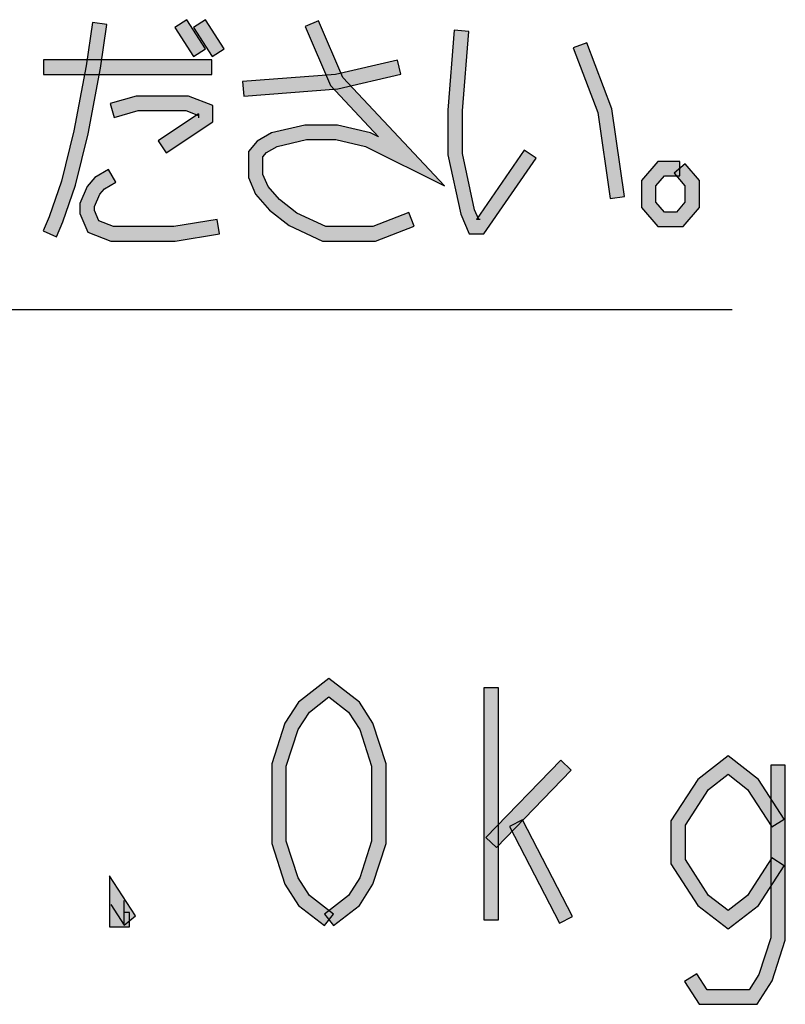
# Model space of a CAD drawing. Header units: millimetres. Extents: x 60 to 816, y 67 to 540.
# Tile 36 of 45: x 794 to 816, y 67 to 94. Entities that reach past the tile are written whole.
import ezdxf

# ---------------------------------------------------------------- set-up
doc = ezdxf.new("R2010")
doc.units = ezdxf.units.MM
doc.header["$LTSCALE"] = 0.327195
doc.layers.add('ALL_NOTE', color=7, linetype='Continuous')

msp = doc.modelspace()

# ---------------------------------------------------------------- hatches: boundary and pattern name
at = {"layer": 'ALL_NOTE', "linetype": 'Continuous', "lineweight": 25}
h = msp.add_hatch(color=2, dxfattribs=at)
h.dxf.hatch_style = 1
h.paths.add_polyline_path([(799.202, 92.708), (798.686, 93.508), (799.022, 93.724), (799.538, 92.924)])
h = msp.add_hatch(color=2, dxfattribs=at)
h.dxf.hatch_style = 1
h.paths.add_polyline_path([(799.718, 92.708), (799.202, 93.508), (799.538, 93.724), (800.054, 92.924)])
h = msp.add_hatch(color=2, dxfattribs=at)
h.dxf.hatch_style = 1
h.paths.add_polyline_path([(796.249, 92.449), (796.42, 93.644), (796.816, 93.588), (796.643, 92.383)])
h = msp.add_hatch(color=2, dxfattribs=at)
h.dxf.hatch_style = 1
h.paths.add_polyline_path([(802.984, 91.905), (802.282, 93.537), (802.65, 93.695), (803.324, 92.127)])
h = msp.add_hatch(color=2, dxfattribs=at)
h.dxf.hatch_style = 1
h.paths.add_polyline_path([(806.222, 91.224), (806.395, 93.432), (806.793, 93.4), (806.622, 91.208)])
h = msp.add_hatch(color=2, dxfattribs=at)
h.dxf.hatch_style = 1
h.paths.add_polyline_path([(810.355, 91.166), (809.675, 92.945), (810.049, 93.087), (810.745, 91.267)])
h = msp.add_hatch(color=2, dxfattribs=at)
h.dxf.hatch_style = 1
h.paths.add_polyline_path([(799.714, 92.216), (795.07, 92.216), (795.07, 92.616), (799.714, 92.616)])
h = msp.add_hatch(color=2, dxfattribs=at)
h.dxf.hatch_style = 1
h.paths.add_polyline_path([(795.907, 90.659), (796.249, 92.449), (796.643, 92.383), (796.298, 90.573)])
h = msp.add_hatch(color=2, dxfattribs=at)
h.dxf.hatch_style = 1
h.paths.add_polyline_path([(804.919, 92.221), (803.185, 91.818), (803.123, 92.214), (804.829, 92.611)])
h = msp.add_hatch(color=2, dxfattribs=at)
h.dxf.hatch_style = 1
h.paths.add_polyline_path([(803.185, 91.818), (800.589, 91.617), (800.559, 92.015), (803.123, 92.214)])
h = msp.add_hatch(color=2, dxfattribs=at)
h.dxf.hatch_style = 1
h.paths.add_polyline_path([(804.309, 90.492), (802.984, 91.905), (803.324, 92.127), (806.127, 89.14)])
h = msp.add_hatch(color=2, dxfattribs=at)
h.dxf.hatch_style = 1
h.paths.add_polyline_path([(797.679, 91.216), (797.018, 91.024), (796.906, 91.408), (797.622, 91.616)])
h = msp.add_hatch(color=2, dxfattribs=at)
h.dxf.hatch_style = 1
h.paths.add_polyline_path([(798.989, 91.216), (797.679, 91.216), (797.622, 91.616), (799.063, 91.616)])
h = msp.add_hatch(color=2, dxfattribs=at)
h.dxf.hatch_style = 1
h.paths.add_polyline_path([(799.342, 91.079), (798.989, 91.216), (799.063, 91.616), (799.742, 91.353)])
h = msp.add_hatch(color=2, dxfattribs=at)
h.dxf.hatch_style = 1
h.paths.add_polyline_path([(799.342, 91.016), (799.342, 91.123), (799.742, 91.353), (799.742, 90.909)])
h = msp.add_hatch(color=2, dxfattribs=at)
h.dxf.hatch_style = 1
h.paths.add_polyline_path([(798.227, 90.383), (799.342, 91.123), (799.742, 90.909), (798.449, 90.049)])
h = msp.add_hatch(color=2, dxfattribs=at)
h.dxf.hatch_style = 1
h.paths.add_polyline_path([(806.222, 89.995), (806.222, 91.224), (806.622, 91.208), (806.622, 90.037)])
h = msp.add_hatch(color=2, dxfattribs=at)
h.dxf.hatch_style = 1
h.paths.add_polyline_path([(810.696, 88.788), (810.355, 91.166), (810.745, 91.267), (811.092, 88.844)])
h = msp.add_hatch(color=2, dxfattribs=at)
h.dxf.hatch_style = 1
h.paths.add_polyline_path([(801.359, 90.604), (802.271, 90.816), (802.317, 90.416), (801.509, 90.228)])
h = msp.add_hatch(color=2, dxfattribs=at)
h.dxf.hatch_style = 1
h.paths.add_polyline_path([(802.271, 90.816), (803.177, 90.816), (803.131, 90.416), (802.317, 90.416)])
h = msp.add_hatch(color=2, dxfattribs=at)
h.dxf.hatch_style = 1
h.paths.add_polyline_path([(803.177, 90.816), (804.082, 90.606), (803.946, 90.227), (803.131, 90.416)])
h = msp.add_hatch(color=2, dxfattribs=at)
h.dxf.hatch_style = 1
h.paths.add_polyline_path([(795.566, 89.273), (795.907, 90.659), (796.298, 90.573), (795.95, 89.16)])
h = msp.add_hatch(color=2, dxfattribs=at)
h.dxf.hatch_style = 1
h.paths.add_polyline_path([(800.96, 90.372), (801.359, 90.604), (801.509, 90.228), (801.22, 90.06)])
h = msp.add_hatch(color=2, dxfattribs=at)
h.dxf.hatch_style = 1
h.paths.add_polyline_path([(804.082, 90.606), (804.309, 90.492), (806.127, 89.14), (803.946, 90.227)])
h = msp.add_hatch(color=2, dxfattribs=at)
h.dxf.hatch_style = 1
h.paths.add_polyline_path([(800.718, 90.09), (800.96, 90.372), (801.22, 90.06), (801.118, 89.942)])
h = msp.add_hatch(color=2, dxfattribs=at)
h.dxf.hatch_style = 1
h.paths.add_polyline_path([(800.718, 89.375), (800.718, 90.09), (801.118, 89.942), (801.118, 89.457)])
h = msp.add_hatch(color=2, dxfattribs=at)
h.dxf.hatch_style = 1
h.paths.add_polyline_path([(806.575, 88.355), (806.222, 89.995), (806.622, 90.037), (806.957, 88.477)])
h = msp.add_hatch(color=2, dxfattribs=at)
h.dxf.hatch_style = 1
h.paths.add_polyline_path([(808.651, 89.903), (807.215, 87.816), (807.005, 88.216), (808.321, 90.129)])
h = msp.add_hatch(color=2, dxfattribs=at)
h.dxf.hatch_style = 1
h.paths.add_polyline_path([(811.554, 89.29), (812.006, 89.816), (812.19, 89.416), (811.954, 89.142)])
h = msp.add_hatch(color=2, dxfattribs=at)
h.dxf.hatch_style = 1
h.paths.add_polyline_path([(812.006, 89.816), (812.614, 89.816), (812.614, 89.416), (812.19, 89.416)])
h = msp.add_hatch(color=2, dxfattribs=at)
h.dxf.hatch_style = 1
h.paths.add_polyline_path([(812.766, 89.746), (813.158, 89.29), (812.758, 89.142), (812.462, 89.486)])
h = msp.add_hatch(color=2, dxfattribs=at)
h.dxf.hatch_style = 1
h.paths.add_polyline_path([(796.488, 89.372), (796.862, 89.589), (797.063, 89.243), (796.748, 89.06)])
h = msp.add_hatch(color=2, dxfattribs=at)
h.dxf.hatch_style = 1
h.paths.add_polyline_path([(800.918, 88.909), (800.718, 89.375), (801.118, 89.457), (801.262, 89.123)])
h = msp.add_hatch(color=2, dxfattribs=at)
h.dxf.hatch_style = 1
h.paths.add_polyline_path([(795.227, 88.288), (795.566, 89.273), (795.95, 89.16), (795.601, 88.144)])
h = msp.add_hatch(color=2, dxfattribs=at)
h.dxf.hatch_style = 1
h.paths.add_polyline_path([(796.074, 88.657), (796.274, 89.123), (796.618, 88.909), (796.474, 88.575)])
h = msp.add_hatch(color=2, dxfattribs=at)
h.dxf.hatch_style = 1
h.paths.add_polyline_path([(796.274, 89.123), (796.488, 89.372), (796.748, 89.06), (796.618, 88.909)])
h = msp.add_hatch(color=2, dxfattribs=at)
h.dxf.hatch_style = 1
h.paths.add_polyline_path([(801.296, 88.47), (800.918, 88.909), (801.262, 89.123), (801.573, 88.762)])
h = msp.add_hatch(color=2, dxfattribs=at)
h.dxf.hatch_style = 1
h.paths.add_polyline_path([(811.554, 88.542), (811.554, 89.29), (811.954, 89.142), (811.954, 88.69)])
h = msp.add_hatch(color=2, dxfattribs=at)
h.dxf.hatch_style = 1
h.paths.add_polyline_path([(813.158, 89.29), (813.158, 88.542), (812.758, 88.69), (812.758, 89.142)])
h = msp.add_hatch(color=2, dxfattribs=at)
h.dxf.hatch_style = 1
h.paths.add_polyline_path([(796.074, 88.375), (796.074, 88.657), (796.474, 88.575), (796.474, 88.457)])
h = msp.add_hatch(color=2, dxfattribs=at)
h.dxf.hatch_style = 1
h.paths.add_polyline_path([(801.845, 88.044), (801.296, 88.47), (801.573, 88.762), (802.055, 88.388)])
h = msp.add_hatch(color=2, dxfattribs=at)
h.dxf.hatch_style = 1
h.paths.add_polyline_path([(812.006, 88.016), (811.554, 88.542), (811.954, 88.69), (812.19, 88.416)])
h = msp.add_hatch(color=2, dxfattribs=at)
h.dxf.hatch_style = 1
h.paths.add_polyline_path([(813.158, 88.542), (812.706, 88.016), (812.522, 88.416), (812.758, 88.69)])
h = msp.add_hatch(color=2, dxfattribs=at)
h.dxf.hatch_style = 1
h.paths.add_polyline_path([(795.058, 87.895), (795.227, 88.288), (795.601, 88.144), (795.426, 87.737)])
h = msp.add_hatch(color=2, dxfattribs=at)
h.dxf.hatch_style = 1
h.paths.add_polyline_path([(796.295, 87.86), (796.074, 88.375), (796.474, 88.457), (796.597, 88.172)])
h = msp.add_hatch(color=2, dxfattribs=at)
h.dxf.hatch_style = 1
h.paths.add_polyline_path([(802.766, 87.616), (801.845, 88.044), (802.055, 88.388), (802.854, 88.016)])
h = msp.add_hatch(color=2, dxfattribs=at)
h.dxf.hatch_style = 1
h.paths.add_polyline_path([(805.29, 88.03), (804.223, 87.616), (804.149, 88.016), (805.146, 88.403)])
h = msp.add_hatch(color=2, dxfattribs=at)
h.dxf.hatch_style = 1
h.paths.add_polyline_path([(806.806, 87.816), (806.575, 88.355), (806.957, 88.477), (807.07, 88.216)])
h = msp.add_hatch(color=2, dxfattribs=at)
h.dxf.hatch_style = 1
h.paths.add_polyline_path([(812.706, 88.016), (812.006, 88.016), (812.19, 88.416), (812.522, 88.416)])
h = msp.add_hatch(color=2, dxfattribs=at)
h.dxf.hatch_style = 1
h.paths.add_polyline_path([(796.925, 87.616), (796.295, 87.86), (796.597, 88.172), (796.999, 88.016)])
h = msp.add_hatch(color=2, dxfattribs=at)
h.dxf.hatch_style = 1
h.paths.add_polyline_path([(798.699, 87.616), (796.925, 87.616), (796.999, 88.016), (798.666, 88.016)])
h = msp.add_hatch(color=2, dxfattribs=at)
h.dxf.hatch_style = 1
h.paths.add_polyline_path([(799.919, 87.819), (798.699, 87.616), (798.666, 88.016), (799.853, 88.213)])
h = msp.add_hatch(color=2, dxfattribs=at)
h.dxf.hatch_style = 1
h.paths.add_polyline_path([(804.223, 87.616), (802.766, 87.616), (802.854, 88.016), (804.149, 88.016)])
h = msp.add_hatch(color=2, dxfattribs=at)
h.dxf.hatch_style = 1
h.paths.add_polyline_path([(807.215, 87.816), (806.806, 87.816), (807.005, 88.216), (807.11, 88.216)])
h = msp.add_hatch(color=2, dxfattribs=at)
h.dxf.hatch_style = 1
h.paths.add_polyline_path([(802.94, 75.039), (802.402, 74.622), (802.102, 74.896), (802.94, 75.545)])
h = msp.add_hatch(color=2, dxfattribs=at)
h.dxf.hatch_style = 1
h.paths.add_polyline_path([(803.478, 74.622), (802.94, 75.039), (802.94, 75.545), (803.778, 74.896)])
h = msp.add_hatch(color=2, dxfattribs=at)
h.dxf.hatch_style = 1
h.paths.add_polyline_path([(807.612, 75.292), (807.612, 68.892), (807.212, 68.892), (807.212, 75.292)])
h = msp.add_hatch(color=2, dxfattribs=at)
h.dxf.hatch_style = 1
h.paths.add_polyline_path([(802.402, 74.622), (802.09, 74.139), (801.726, 74.312), (802.102, 74.896)])
h = msp.add_hatch(color=2, dxfattribs=at)
h.dxf.hatch_style = 1
h.paths.add_polyline_path([(803.79, 74.139), (803.478, 74.622), (803.778, 74.896), (804.154, 74.312)])
h = msp.add_hatch(color=2, dxfattribs=at)
h.dxf.hatch_style = 1
h.paths.add_polyline_path([(802.09, 74.139), (801.764, 73.128), (801.364, 73.19), (801.726, 74.312)])
h = msp.add_hatch(color=2, dxfattribs=at)
h.dxf.hatch_style = 1
h.paths.add_polyline_path([(804.116, 73.128), (803.79, 74.139), (804.154, 74.312), (804.516, 73.19)])
h = msp.add_hatch(color=2, dxfattribs=at)
h.dxf.hatch_style = 1
h.paths.add_polyline_path([(813.948, 72.906), (813.41, 72.489), (813.11, 72.763), (813.948, 73.412)])
h = msp.add_hatch(color=2, dxfattribs=at)
h.dxf.hatch_style = 1
h.paths.add_polyline_path([(814.486, 72.489), (813.948, 72.906), (813.948, 73.412), (814.786, 72.763)])
h = msp.add_hatch(color=2, dxfattribs=at)
h.dxf.hatch_style = 1
h.paths.add_polyline_path([(801.764, 73.128), (801.764, 71.057), (801.364, 70.994), (801.364, 73.19)])
h = msp.add_hatch(color=2, dxfattribs=at)
h.dxf.hatch_style = 1
h.paths.add_polyline_path([(804.116, 71.057), (804.116, 73.128), (804.516, 73.19), (804.516, 70.994)])
h = msp.add_hatch(color=2, dxfattribs=at)
h.dxf.hatch_style = 1
h.paths.add_polyline_path([(809.62, 73.02), (807.556, 70.887), (807.268, 71.165), (809.332, 73.298)])
h = msp.add_hatch(color=2, dxfattribs=at)
h.dxf.hatch_style = 1
h.paths.add_polyline_path([(815.124, 68.39), (815.124, 73.159), (815.524, 73.159), (815.524, 68.328)])
h = msp.add_hatch(color=2, dxfattribs=at)
h.dxf.hatch_style = 1
h.paths.add_polyline_path([(813.41, 72.489), (812.772, 71.5), (812.372, 71.618), (813.11, 72.763)])
h = msp.add_hatch(color=2, dxfattribs=at)
h.dxf.hatch_style = 1
h.paths.add_polyline_path([(815.156, 71.451), (814.486, 72.489), (814.786, 72.763), (815.492, 71.667)])
h = msp.add_hatch(color=2, dxfattribs=at)
h.dxf.hatch_style = 1
h.paths.add_polyline_path([(809.298, 68.801), (807.922, 71.467), (808.278, 71.651), (809.654, 68.984)])
h = msp.add_hatch(color=2, dxfattribs=at)
h.dxf.hatch_style = 1
h.paths.add_polyline_path([(812.772, 71.5), (812.772, 70.551), (812.372, 70.433), (812.372, 71.618)])
h = msp.add_hatch(color=2, dxfattribs=at)
h.dxf.hatch_style = 1
h.paths.add_polyline_path([(801.764, 71.057), (802.09, 70.045), (801.726, 69.873), (801.364, 70.994)])
h = msp.add_hatch(color=2, dxfattribs=at)
h.dxf.hatch_style = 1
h.paths.add_polyline_path([(803.79, 70.045), (804.116, 71.057), (804.516, 70.994), (804.154, 69.873)])
h = msp.add_hatch(color=2, dxfattribs=at)
h.dxf.hatch_style = 1
h.paths.add_polyline_path([(812.772, 70.551), (813.41, 69.563), (813.11, 69.289), (812.372, 70.433)])
h = msp.add_hatch(color=2, dxfattribs=at)
h.dxf.hatch_style = 1
h.paths.add_polyline_path([(814.486, 69.563), (815.156, 70.601), (815.492, 70.384), (814.786, 69.289)])
h = msp.add_hatch(color=2, dxfattribs=at)
h.dxf.hatch_style = 1
h.paths.add_polyline_path([(797.292, 69.426), (797.292, 68.747), (796.892, 68.692), (796.892, 70.105)])
h = msp.add_hatch(color=2, dxfattribs=at)
h.dxf.hatch_style = 1
h.paths.add_polyline_path([(797.292, 68.747), (796.924, 69.317), (796.892, 70.105), (797.604, 69.001)])
h = msp.add_hatch(color=2, dxfattribs=at)
h.dxf.hatch_style = 1
h.paths.add_polyline_path([(802.09, 70.045), (802.402, 69.563), (802.102, 69.289), (801.726, 69.873)])
h = msp.add_hatch(color=2, dxfattribs=at)
h.dxf.hatch_style = 1
h.paths.add_polyline_path([(803.478, 69.563), (803.79, 70.045), (804.154, 69.873), (803.778, 69.289)])
h = msp.add_hatch(color=2, dxfattribs=at)
h.dxf.hatch_style = 1
h.paths.add_polyline_path([(802.402, 69.563), (803.063, 69.05), (802.817, 68.734), (802.102, 69.289)])
h = msp.add_hatch(color=2, dxfattribs=at)
h.dxf.hatch_style = 1
h.paths.add_polyline_path([(802.817, 69.05), (803.478, 69.563), (803.778, 69.289), (803.063, 68.734)])
h = msp.add_hatch(color=2, dxfattribs=at)
h.dxf.hatch_style = 1
h.paths.add_polyline_path([(813.41, 69.563), (813.948, 69.145), (813.948, 68.639), (813.11, 69.289)])
h = msp.add_hatch(color=2, dxfattribs=at)
h.dxf.hatch_style = 1
h.paths.add_polyline_path([(813.948, 69.145), (814.486, 69.563), (814.786, 69.289), (813.948, 68.639)])
h = msp.add_hatch(color=2, dxfattribs=at)
h.dxf.hatch_style = 1
h.paths.add_polyline_path([(797.292, 69.092), (797.436, 69.092), (797.436, 68.692), (796.892, 68.692)])
h = msp.add_hatch(color=2, dxfattribs=at)
h.dxf.hatch_style = 1
h.paths.add_polyline_path([(814.798, 67.379), (815.124, 68.39), (815.524, 68.328), (815.162, 67.206)])
h = msp.add_hatch(color=2, dxfattribs=at)
h.dxf.hatch_style = 1
h.paths.add_polyline_path([(813.084, 67.401), (813.369, 66.959), (813.151, 66.559), (812.748, 67.184)])
h = msp.add_hatch(color=2, dxfattribs=at)
h.dxf.hatch_style = 1
h.paths.add_polyline_path([(814.527, 66.959), (814.798, 67.379), (815.162, 67.206), (814.745, 66.559)])
h = msp.add_hatch(color=2, dxfattribs=at)
h.dxf.hatch_style = 1
h.paths.add_polyline_path([(813.369, 66.959), (814.527, 66.959), (814.745, 66.559), (813.151, 66.559)])

# ---------------------------------------------------------------- linework, layer by layer
at = {"color": 2, "linetype": 'Continuous', "lineweight": 25}
msp.add_line((661.741, 85.726), (814.058, 85.726), dxfattribs=at)
at = {"layer": 'ALL_NOTE', "color": 2, "linetype": 'Continuous', "lineweight": 25}
for p, q in [((799.022, 93.724), (798.686, 93.508)), ((799.538, 92.924), (799.022, 93.724)), ((799.538, 93.724), (799.202, 93.508)), ((800.054, 92.924), (799.538, 93.724)), ((796.42, 93.644), (796.249, 92.449)), ((796.816, 93.588), (796.42, 93.644)), ((796.643, 92.383), (796.816, 93.588)), ((798.686, 93.508), (799.202, 92.708)), ((799.202, 93.508), (799.718, 92.708)), ((802.65, 93.695), (802.282, 93.537)), ((802.282, 93.537), (802.984, 91.905)), ((803.324, 92.127), (802.65, 93.695)), ((806.395, 93.432), (806.222, 91.224)), ((806.793, 93.4), (806.395, 93.432)), ((806.622, 91.208), (806.793, 93.4)), ((799.202, 92.708), (799.538, 92.924)), ((799.718, 92.708), (800.054, 92.924)), ((810.049, 93.087), (809.675, 92.945)), ((809.675, 92.945), (810.355, 91.166)), ((810.745, 91.267), (810.049, 93.087)), ((799.714, 92.616), (795.07, 92.616)), ((795.07, 92.616), (795.07, 92.216)), ((796.249, 92.449), (795.907, 90.659)), ((796.298, 90.573), (796.643, 92.383)), ((799.714, 92.216), (799.714, 92.616)), ((804.829, 92.611), (803.123, 92.214)), ((804.919, 92.221), (804.829, 92.611)), ((795.07, 92.216), (799.714, 92.216)), ((803.123, 92.214), (800.559, 92.015)), ((803.185, 91.818), (804.919, 92.221)), ((806.127, 89.14), (803.324, 92.127)), ((800.559, 92.015), (800.589, 91.617)), ((802.984, 91.905), (804.309, 90.492)), ((797.622, 91.616), (796.906, 91.408)), ((799.063, 91.616), (797.622, 91.616)), ((799.742, 91.353), (799.063, 91.616)), ((800.589, 91.617), (803.185, 91.818)), ((796.906, 91.408), (797.018, 91.024)), ((799.742, 90.909), (799.742, 91.353)), ((797.018, 91.024), (797.679, 91.216)), ((797.679, 91.216), (798.989, 91.216)), ((799.342, 91.123), (798.227, 90.383)), ((798.989, 91.216), (799.342, 91.079)), ((799.342, 91.123), (799.342, 91.016)), ((806.222, 91.224), (806.222, 89.995)), ((806.622, 90.037), (806.622, 91.208)), ((810.355, 91.166), (810.696, 88.788)), ((811.092, 88.844), (810.745, 91.267)), ((798.449, 90.049), (799.742, 90.909)), ((802.271, 90.816), (801.359, 90.604)), ((803.177, 90.816), (802.271, 90.816)), ((804.082, 90.606), (803.177, 90.816)), ((795.907, 90.659), (795.566, 89.273)), ((795.95, 89.16), (796.298, 90.573)), ((801.359, 90.604), (800.96, 90.372)), ((804.309, 90.492), (804.082, 90.606)), ((798.227, 90.383), (798.449, 90.049)), ((800.96, 90.372), (800.718, 90.09)), ((801.22, 90.06), (801.509, 90.228)), ((801.509, 90.228), (802.317, 90.416)), ((802.317, 90.416), (803.131, 90.416)), ((803.131, 90.416), (803.946, 90.227)), ((803.946, 90.227), (806.127, 89.14)), ((800.718, 90.09), (800.718, 89.375)), ((801.118, 89.942), (801.22, 90.06)), ((801.118, 89.457), (801.118, 89.942)), ((806.222, 89.995), (806.575, 88.355)), ((806.957, 88.477), (806.622, 90.037)), ((808.321, 90.129), (807.005, 88.216)), ((808.651, 89.903), (808.321, 90.129)), ((807.215, 87.816), (808.651, 89.903)), ((812.006, 89.816), (811.554, 89.29)), ((812.614, 89.816), (812.006, 89.816)), ((812.766, 89.746), (812.462, 89.486)), ((812.614, 89.416), (812.614, 89.816)), ((813.158, 89.29), (812.766, 89.746)), ((796.862, 89.589), (796.488, 89.372)), ((797.063, 89.243), (796.862, 89.589)), ((800.718, 89.375), (800.918, 88.909)), ((801.262, 89.123), (801.118, 89.457)), ((811.954, 89.142), (812.19, 89.416)), ((812.19, 89.416), (812.614, 89.416)), ((812.462, 89.486), (812.758, 89.142)), ((795.566, 89.273), (795.227, 88.288)), ((795.601, 88.144), (795.95, 89.16)), ((796.274, 89.123), (796.074, 88.657)), ((796.488, 89.372), (796.274, 89.123)), ((796.748, 89.06), (797.063, 89.243)), ((801.573, 88.762), (801.262, 89.123)), ((811.554, 89.29), (811.554, 88.542)), ((811.954, 88.69), (811.954, 89.142)), ((812.758, 89.142), (812.758, 88.69)), ((813.158, 88.542), (813.158, 89.29)), ((796.474, 88.575), (796.618, 88.909)), ((796.618, 88.909), (796.748, 89.06)), ((800.918, 88.909), (801.296, 88.47)), ((810.696, 88.788), (811.092, 88.844)), ((796.074, 88.657), (796.074, 88.375)), ((796.474, 88.457), (796.474, 88.575)), ((802.055, 88.388), (801.573, 88.762)), ((812.19, 88.416), (811.954, 88.69)), ((812.758, 88.69), (812.522, 88.416)), ((795.227, 88.288), (795.058, 87.895)), ((796.074, 88.375), (796.295, 87.86)), ((796.597, 88.172), (796.474, 88.457)), ((801.296, 88.47), (801.845, 88.044)), ((802.854, 88.016), (802.055, 88.388)), ((805.146, 88.403), (804.149, 88.016)), ((805.29, 88.03), (805.146, 88.403)), ((806.575, 88.355), (806.806, 87.816)), ((807.07, 88.216), (806.957, 88.477)), ((811.554, 88.542), (812.006, 88.016)), ((812.522, 88.416), (812.19, 88.416)), ((812.706, 88.016), (813.158, 88.542)), ((795.426, 87.737), (795.601, 88.144)), ((796.999, 88.016), (796.597, 88.172)), ((798.666, 88.016), (796.999, 88.016)), ((799.853, 88.213), (798.666, 88.016)), ((799.919, 87.819), (799.853, 88.213)), ((801.845, 88.044), (802.766, 87.616)), ((804.149, 88.016), (802.854, 88.016)), ((804.223, 87.616), (805.29, 88.03)), ((807.11, 88.216), (807.005, 88.216)), ((812.006, 88.016), (812.706, 88.016)), ((795.058, 87.895), (795.426, 87.737)), ((796.295, 87.86), (796.925, 87.616)), ((798.699, 87.616), (799.919, 87.819)), ((806.806, 87.816), (807.215, 87.816)), ((796.925, 87.616), (798.699, 87.616)), ((802.766, 87.616), (804.223, 87.616)), ((802.94, 75.545), (802.102, 74.896)), ((803.778, 74.896), (802.94, 75.545)), ((807.212, 75.292), (807.212, 68.892)), ((807.612, 75.292), (807.212, 75.292)), ((807.612, 68.892), (807.612, 75.292)), ((802.402, 74.622), (802.94, 75.039)), ((802.94, 75.039), (803.478, 74.622)), ((802.102, 74.896), (801.726, 74.312)), ((804.154, 74.312), (803.778, 74.896)), ((802.09, 74.139), (802.402, 74.622)), ((803.478, 74.622), (803.79, 74.139)), ((801.726, 74.312), (801.364, 73.19)), ((804.516, 73.19), (804.154, 74.312)), ((801.764, 73.128), (802.09, 74.139)), ((803.79, 74.139), (804.116, 73.128)), ((813.948, 73.412), (813.11, 72.763)), ((814.786, 72.763), (813.948, 73.412)), ((801.364, 73.19), (801.364, 70.994)), ((801.764, 71.057), (801.764, 73.128)), ((804.116, 73.128), (804.116, 71.057)), ((804.516, 70.994), (804.516, 73.19)), ((809.332, 73.298), (807.268, 71.165)), ((809.62, 73.02), (809.332, 73.298)), ((815.124, 73.159), (815.124, 68.39)), ((815.524, 73.159), (815.124, 73.159)), ((815.524, 68.328), (815.524, 73.159)), ((807.556, 70.887), (809.62, 73.02)), ((813.41, 72.489), (813.948, 72.906)), ((813.948, 72.906), (814.486, 72.489)), ((813.11, 72.763), (812.372, 71.618)), ((815.492, 71.667), (814.786, 72.763)), ((812.772, 71.5), (813.41, 72.489)), ((814.486, 72.489), (815.156, 71.451)), ((808.278, 71.651), (807.922, 71.467)), ((807.922, 71.467), (809.298, 68.801)), ((809.654, 68.984), (808.278, 71.651)), ((812.372, 71.618), (812.372, 70.433)), ((812.772, 70.551), (812.772, 71.5)), ((815.156, 71.451), (815.492, 71.667)), ((801.364, 70.994), (801.726, 69.873)), ((802.09, 70.045), (801.764, 71.057)), ((804.116, 71.057), (803.79, 70.045)), ((804.154, 69.873), (804.516, 70.994)), ((807.268, 71.165), (807.556, 70.887)), ((812.372, 70.433), (813.11, 69.289)), ((813.41, 69.563), (812.772, 70.551)), ((815.156, 70.601), (814.486, 69.563)), ((814.786, 69.289), (815.492, 70.384)), ((815.492, 70.384), (815.156, 70.601)), ((796.892, 70.105), (796.892, 68.692)), ((797.604, 69.001), (796.892, 70.105)), ((801.726, 69.873), (802.102, 69.289)), ((802.402, 69.563), (802.09, 70.045)), ((803.79, 70.045), (803.478, 69.563)), ((803.778, 69.289), (804.154, 69.873)), ((803.063, 69.05), (802.402, 69.563)), ((803.478, 69.563), (802.817, 69.05)), ((813.948, 69.145), (813.41, 69.563)), ((814.486, 69.563), (813.948, 69.145)), ((796.924, 69.317), (797.292, 68.747)), ((797.292, 68.747), (797.292, 69.426)), ((802.102, 69.289), (802.817, 68.734)), ((803.063, 68.734), (803.778, 69.289)), ((813.11, 69.289), (813.948, 68.639)), ((813.948, 68.639), (814.786, 69.289)), ((797.436, 69.092), (797.292, 69.092)), ((797.292, 68.747), (797.604, 69.001)), ((797.436, 68.692), (797.436, 69.092)), ((802.817, 68.734), (803.063, 69.05)), ((802.817, 69.05), (803.063, 68.734)), ((807.212, 68.892), (807.612, 68.892)), ((809.298, 68.801), (809.654, 68.984)), ((796.892, 68.692), (797.436, 68.692)), ((815.124, 68.39), (814.798, 67.379)), ((815.162, 67.206), (815.524, 68.328)), ((813.084, 67.401), (812.748, 67.184)), ((813.369, 66.959), (813.084, 67.401)), ((814.798, 67.379), (814.527, 66.959)), ((812.748, 67.184), (813.151, 66.559)), ((814.745, 66.559), (815.162, 67.206)), ((814.527, 66.959), (813.369, 66.959)), ((813.151, 66.559), (814.745, 66.559))]:
    msp.add_line(p, q, dxfattribs=at)

doc.saveas('drawing.dxf')
